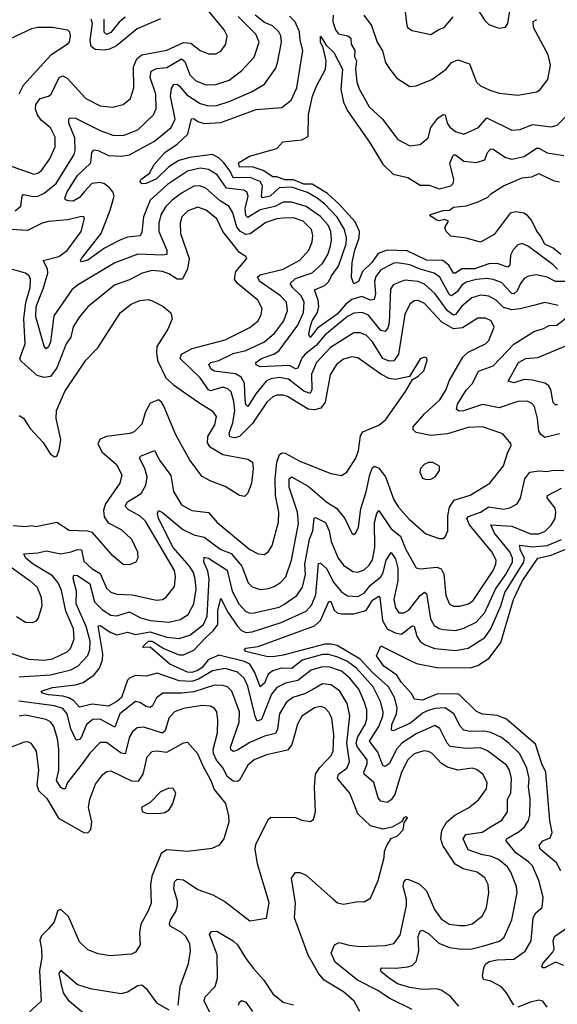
# Model space of a CAD drawing. Extents: x 1954683 to 2060285, y 904798 to 1016299.
# Tile 200 of 256: x 1966517 to 1969104, y 971779 to 976513. Entities that reach past the tile are written whole.
import ezdxf

# ---------------------------------------------------------------- set-up
doc = ezdxf.new("R2010")
doc.units = 0

msp = doc.modelspace()

# ---------------------------------------------------------------- linework, layer by layer
at = {"layer": '0CON10XD'}
for points in [[(1968705, 976586.9), (1968755, 976510), (1968775, 976489.4), (1968822.7, 976472.7), (1968855, 976478), (1968866.5, 976495), (1968877.1, 976565)], [(1966435, 975823.7), (1966585, 975770.7), (1966605, 975775.4), (1966621.7, 975788.3), (1966661.2, 975845), (1966687.4, 975902.6), (1966687.9, 975947.9), (1966665, 975993.8), (1966620.7, 976030.7), (1966603.2, 976055), (1966593.6, 976083.6), (1966594.3, 976105), (1966615, 976134.1), (1966654.8, 976145.2), (1966668.7, 976155), (1966706.4, 976235), (1966725, 976242.8), (1966745, 976232), (1966835, 976134.7), (1966905, 976099.7), (1966965, 976092), (1967015.3, 976104.7), (1967050, 976135), (1967066.2, 976185), (1967064.1, 976285.9), (1967081.2, 976325), (1967105, 976343.7), (1967225, 976366.5), (1967305, 976404.2), (1967340.3, 976400.3), (1967385.7, 976365), (1967425, 976348.5), (1967460.9, 976349.1), (1967485, 976361.1), (1967508.9, 976395), (1967515.5, 976435), (1967501.2, 976465), (1967425, 976555.4)], [(1968372.4, 976552.4), (1968380, 976485), (1968385, 976474.4), (1968405, 976461.9), (1968495, 976442.2), (1968533.7, 976466.3), (1968560, 976475), (1968603.4, 976526.6)], [(1966495.7, 975594.3), (1966523.1, 975616.9), (1966528.8, 975665), (1966535, 975673.3), (1966582.5, 975662.5), (1966605, 975665.2), (1966635, 975678.9), (1966691.9, 975725), (1966779.1, 975865), (1966784.4, 975885), (1966782.1, 975945), (1966753.2, 976015), (1966753.6, 976035), (1966759.1, 976040.9), (1966785, 976039.4), (1966905, 975979.8), (1966965, 975958.2), (1967015, 975955.8), (1967085, 975984.1), (1967160.8, 976055), (1967174.1, 976085), (1967172.6, 976155), (1967144.8, 976235), (1967149.5, 976265), (1967175, 976278.8), (1967225, 976283.4), (1967295, 976325.8), (1967312.3, 976312.3), (1967335, 976247.9), (1967365, 976218.8), (1967415, 976200.3), (1967461.6, 976201.6), (1967525, 976222.8), (1967585, 976266.9), (1967645, 976333.1), (1967668.8, 976405), (1967653.4, 976443.4), (1967568.2, 976528.2)], [(1969108.8, 975138.8), (1969045, 975152.9), (1968989.7, 975139.7), (1968925, 975122.6), (1968885, 975119), (1968845, 975129.4), (1968810, 975165), (1968775, 975184.2), (1968735, 975188.9), (1968693.4, 975176.6), (1968645, 975135.2), (1968615, 975095.7), (1968605, 975093.3), (1968575, 975114), (1968517.1, 975195), (1968465, 975241.9), (1968435, 975254.5), (1968369.9, 975260.1), (1968315, 975237.8), (1968302, 975218), (1968294.8, 975055), (1968288.1, 975031.9), (1968275.2, 975014.8), (1968255, 975018.4), (1968195, 975092.5), (1968164.8, 975104.8), (1968125, 975102.7), (1968095, 975086.3), (1967985, 974996.9), (1967943.7, 974946.3), (1967890.6, 974905), (1967874.7, 974885.3), (1967855, 974837.5), (1967845, 974835.3), (1967815, 974850.6), (1967674.2, 974844.2), (1967655, 974853.1), (1967653.9, 974865), (1967680, 974885), (1967742.8, 974907.2), (1967765, 974922.3), (1967856.1, 975043.9), (1967882.6, 975105), (1967886.1, 975155), (1967872, 975185), (1967829.5, 975225), (1967818.8, 975245), (1967845, 975268.4), (1967925, 975296.5), (1967975, 975341.2), (1968000.6, 975385), (1968012.5, 975425), (1968017.4, 975455), (1968014, 975495), (1968001, 975525), (1967965, 975567.4), (1967895.8, 975615.8), (1967825, 975636.3), (1967785, 975635.2), (1967745, 975615.1), (1967675, 975599.7), (1967615, 975561.6), (1967605, 975571.4), (1967602.5, 975605), (1967615.9, 975665), (1967609.6, 975685), (1967595, 975693.3), (1967512.7, 975702.7), (1967467.2, 975767.2), (1967425, 975793.6), (1967385, 975799.5), (1967325, 975785.2), (1967229, 975721), (1967144.8, 975645), (1967112.4, 975565), (1967105, 975491.2), (1967096, 975474), (1967035, 975467.1), (1966995, 975451), (1966925, 975414.8), (1966845, 975356.7), (1966815, 975348.8), (1966810, 975355), (1966814.6, 975365), (1966908.7, 975485), (1966953.1, 975596.9), (1966971.1, 975665), (1966965.9, 975685), (1966948.4, 975705), (1966925, 975723.5), (1966905, 975730.4), (1966864.2, 975725.8), (1966830.6, 975689.4), (1966805, 975658.5), (1966775, 975640.8), (1966751.5, 975641.5), (1966737.3, 975647.3), (1966734, 975655), (1966745.2, 975685), (1966795, 975764.8), (1966859.1, 975825), (1966864.8, 975875.2), (1966873.1, 975886.9), (1966895, 975884.2), (1966945, 975859.8), (1967005, 975857.6), (1967045, 975863.8), (1967165, 975929.1), (1967245.3, 975995), (1967264.4, 976035.6), (1967242.7, 976145), (1967247.4, 976182.6), (1967258.8, 976201.2), (1967275, 976202.6), (1967285, 976195.8), (1967321.8, 976151.8), (1967385, 976110.6), (1967425, 976098.6), (1967465, 976100.2), (1967525, 976119.1), (1967633.1, 976166.9), (1967695, 976203.3), (1967749.8, 976280.2), (1967758.4, 976305), (1967777.6, 976405), (1967774.2, 976435), (1967764.8, 976454.8), (1967733.5, 976483.5), (1967695, 976499.5), (1967650.2, 976535)], [(1967195, 976517.2), (1967081.5, 976468.5), (1966983, 976387), (1966949, 976371), (1966923, 976367), (1966880.3, 976370.3), (1966861.2, 976385), (1966856.8, 976415), (1966866.7, 976495), (1966860.2, 976515)], [(1967024.9, 976525.1), (1966995, 976501.1), (1966955, 976451.7), (1966935, 976442.3), (1966923.9, 976453.9), (1966922.8, 976515)], [(1969180, 975255), (1969095, 975254.4), (1969055, 975275.7), (1969003.2, 975286.8), (1968965, 975280.8), (1968945, 975268.8), (1968926.3, 975245), (1968910.4, 975209.6), (1968895, 975195.4), (1968885, 975196.2), (1968835, 975249.1), (1968795, 975264.4), (1968765, 975268.5), (1968715, 975264.1), (1968665, 975250.7), (1968643.8, 975235), (1968624.1, 975205.9), (1968595, 975185.2), (1968585, 975191), (1968538.3, 975275), (1968511.5, 975295), (1968445, 975313), (1968395, 975333.9), (1968335, 975344.8), (1968318.1, 975341.9), (1968255, 975309.8), (1968231.6, 975278.4), (1968223.7, 975255), (1968229.6, 975195), (1968222.7, 975167.3), (1968205, 975164.8), (1968163.1, 975183.1), (1968115, 975167.1), (1968086.2, 975145), (1968045, 975098.1), (1967950.3, 975029.7), (1967915, 974985.8), (1967909.1, 974999.1), (1967914.3, 975034.2), (1967924.8, 975065), (1967950.4, 975105), (1967956.7, 975135), (1967954.1, 975165), (1967935.4, 975215), (1967985.1, 975234.9), (1968005.4, 975254.6), (1968017.8, 975282.2), (1968051.5, 975328.5), (1968088, 975435), (1968090.2, 975465), (1968080.2, 975505), (1968045, 975563.1), (1967985, 975626.9), (1967948.8, 975655), (1967901.6, 975681.6), (1967825, 975708.4), (1967765, 975704.1), (1967722.5, 975665), (1967685, 975657.5), (1967680.2, 975665), (1967685.1, 975715), (1967674.8, 975735), (1967626, 975755), (1967545, 975752.3), (1967529.4, 975785), (1967499.4, 975825), (1967475, 975849.3), (1967445, 975865.2), (1967335, 975850.9), (1967283.3, 975836.7), (1967235, 975806.3), (1967175, 975747.7), (1967125, 975725.5), (1967104.6, 975724.6), (1967097.1, 975735), (1967100, 975745), (1967141.4, 975775), (1967163.4, 975816.6), (1967214.8, 975875), (1967275, 975915.2), (1967326.8, 975963.2), (1967343.8, 976036.2), (1967355, 976038), (1967375, 976024.1), (1967405, 976013.5), (1967485, 976019), (1967655, 976081.9), (1967778.5, 976091.5), (1967823.2, 976126.8), (1967850.7, 976185), (1967879.1, 976365), (1967866.3, 976415), (1967864, 976455), (1967842.6, 976502.6), (1967815, 976530)], [(1968024.8, 976535), (1968023.9, 976505), (1968037.5, 976465), (1968051.2, 976445), (1968095.8, 976435), (1968110, 976425), (1968112.8, 976395), (1968129.5, 976365), (1968128.9, 976335), (1968138.2, 976315), (1968132.6, 976275), (1968139.3, 976215), (1968150.4, 976180.4), (1968198.2, 976095), (1968262.5, 976035), (1968337, 975937), (1968395, 975907.1), (1968445, 975912.9), (1968483.3, 975945), (1968496.1, 975995), (1968529.8, 976040.2), (1968555, 976056.7), (1968565, 976055.7), (1968574.6, 976015), (1968586.9, 975996.9), (1968615, 975976.2), (1968655, 975962.7), (1968725.7, 975994.3), (1968765, 976040.8), (1968885, 975981.5), (1968925, 975985.4), (1968985, 976009.7), (1969075, 975998.5), (1969103.3, 976006.7), (1969155, 976056.9)], [(1968172.5, 976535), (1968210.7, 976485), (1968237.3, 976405), (1968263.1, 976363.1), (1968278, 976308), (1968298.6, 976275), (1968332.3, 976232.3), (1968395, 976191.9), (1968425, 976195.6), (1968500.8, 976225), (1968570, 976275), (1968595, 976307.9), (1968625, 976320.4), (1968680.9, 976300.9), (1968715, 976212.5), (1968734.6, 976194.6), (1968778.8, 976175), (1968825, 976160), (1968915, 976150), (1969005, 976165.6), (1969022.1, 976177.9), (1969059.1, 976225), (1969071.6, 976295), (1969060.6, 976345), (1968989.7, 976475), (1968988.5, 976505), (1969005, 976514.6)], [(1966335, 976358.2), (1966575, 976470.9), (1966605, 976477.5), (1966675, 976476.7), (1966747.1, 976465), (1966756.4, 976455), (1966760.5, 976435), (1966755, 976406.7), (1966745, 976394), (1966666.8, 976343.2), (1966532.9, 976197.1), (1966513.4, 976155)], [(1969105, 975313.8), (1969083.9, 975333.9), (1968965, 975422.7), (1968935, 975436.5), (1968915, 975430.6), (1968892.6, 975407.4), (1968879, 975381), (1968875, 975333.8), (1968866.8, 975323.3), (1968815, 975340.2), (1968775, 975340), (1968705, 975314.9), (1968645.1, 975314.8), (1968614.8, 975294.8), (1968605, 975295.3), (1968582.5, 975332.5), (1968553.5, 975355), (1968475, 975357.2), (1968381.7, 975401.7), (1968285.5, 975404.5), (1968241.4, 975388.6), (1968211.5, 975345), (1968167.1, 975302.9), (1968148.2, 975255), (1968125, 975242.5), (1968113.8, 975273.8), (1968117.5, 975345), (1968129.2, 975405), (1968150, 975465), (1968151.9, 975495), (1968130.8, 975540.8), (1968055, 975626.1), (1967997.5, 975677.5), (1967925, 975722.2), (1967885, 975721.9), (1967835, 975744), (1967793.5, 975743.5), (1967755, 975758.3), (1967735, 975758), (1967688.4, 975788.4), (1967635, 975806.5), (1967575, 975804.6), (1967570, 975825), (1967622.5, 975857.5), (1967755, 975894.3), (1967783.8, 975926.2), (1967875, 975935.6), (1967905, 975952), (1967907.6, 976057.6), (1967926.2, 976145), (1967945, 976194), (1967988.8, 976275), (1967991.1, 976315), (1967977.3, 976377.3), (1967964.6, 976405.4), (1967965, 976433.3), (1967991.2, 976391.2), (1968028.8, 976355), (1968070.5, 976275), (1968063.1, 976176.9), (1968075, 976116.7), (1968095, 976074.6), (1968199.7, 975925), (1968265, 975818.4), (1968315, 975771.1), (1968385, 975754.1), (1968445, 975717.4), (1968487, 975717), (1968535, 975699.5), (1968591.9, 975715), (1968602.7, 975725), (1968606.9, 975745), (1968587.2, 975822.7), (1968605, 975864.2), (1968615, 975863.1), (1968655, 975833.5), (1968715, 975826.8), (1968755, 975839.2), (1968768.7, 975875), (1968785, 975891.8), (1968795, 975891.3), (1968855, 975850), (1968885, 975842.9), (1968945, 975855.9), (1969004.1, 975895.9), (1969015, 975895.8), (1969055, 975872.8), (1969135, 975860)], [(1969122, 975385), (1969084.2, 975414.2), (1969045, 975434.7), (1969024.1, 975474.1), (1969005, 975495.7), (1968979.3, 975549.2), (1968961.2, 975571.2), (1968942.4, 975582.4), (1968905, 975588.9), (1968876.9, 975583.1), (1968799.8, 975480.2), (1968735, 975443.3), (1968665, 975462.5), (1968592.3, 975472.3), (1968570, 975495), (1968563.6, 975513.6), (1968580, 975545), (1968563, 975553), (1968535, 975546.7), (1968525, 975550), (1968497, 975567), (1968490, 975575), (1968498.3, 975578.3), (1968555, 975596.2), (1968585, 975596.7), (1968605, 975612), (1968665, 975618.8), (1968723.2, 975636.8), (1968770.6, 975659.4), (1968785, 975675.6), (1968845, 975714.5), (1968935, 975753.6), (1968981.8, 975758.2), (1969015, 975774.5), (1969085, 975739.6), (1969115, 975734.4)], [(1967289.6, 973629.6), (1967327.2, 973652.8), (1967354.8, 973705.2), (1967365.5, 973775), (1967361.1, 973825), (1967352.8, 973855), (1967334.4, 973885), (1967255.2, 973975), (1967185.4, 974115), (1967180.9, 974139.1), (1967185, 974153.8), (1967205, 974144.4), (1967301.6, 974061.6), (1967355, 974036.7), (1967405, 974025.2), (1967485.7, 973965.7), (1967535, 973946.6), (1967585.4, 973885.4), (1967615.9, 973805), (1967635, 973786.8), (1967674.2, 973774.2), (1967715, 973777.8), (1967741.7, 973788.3), (1967772.8, 973807.2), (1967798.4, 973835), (1967824.7, 973915), (1967858.7, 974091.3), (1967854, 974145), (1967813.8, 974265), (1967813.9, 974305), (1967825, 974314.6), (1967905, 974270.8), (1967995, 974193.6), (1968041.1, 974165), (1968081.2, 974115), (1968115, 974044), (1968125, 974038.8), (1968134.3, 974045.7), (1968146.9, 974073.1), (1968159.3, 974160.7), (1968185, 974242.9), (1968202.1, 974325), (1968213.8, 974356.2), (1968225, 974366.4), (1968245, 974356.2), (1968276.8, 974315), (1968317.9, 974205), (1968339.7, 974169.7), (1968391.5, 974111.5), (1968472, 974042), (1968535, 974018.1), (1968555, 974019.2), (1968565, 974026.2), (1968577.3, 974055), (1968577.2, 974127.3), (1968585, 974170), (1968607.2, 974202.8), (1968685, 974227.1), (1968780, 974285), (1968845, 974368), (1968865.4, 974434.6), (1968881.4, 974465), (1968880, 974475), (1968841.7, 974521.7), (1968745, 974556.1), (1968675, 974553.1), (1968575, 974522.5), (1968495, 974514.4), (1968425, 974528.8), (1968410.7, 974540.7), (1968410, 974555), (1968464.2, 974615.8), (1968538.2, 974685), (1968568.9, 974735), (1968583.1, 974776.9), (1968649.9, 974890.1), (1968675.9, 974914.1), (1968758.6, 974955), (1968775, 974971.4), (1968799.6, 975035), (1968785.6, 975065), (1968758.1, 975078.1), (1968721.7, 975078.3), (1968648.2, 975031.8), (1968605, 975027.2), (1968549.2, 975059.2), (1968465, 975148.6), (1968435, 975163.3), (1968415, 975161.1), (1968395, 975145.6), (1968370.9, 975095), (1968339.8, 974905), (1968317.5, 974872.5), (1968295, 974871.8), (1968263.9, 974885), (1968214.3, 974965), (1968185, 974996.5), (1968155, 975008.4), (1968125, 975007.4), (1968013.4, 974936.6), (1967945, 974865.3), (1967921.7, 974808.3), (1967922.6, 974735), (1967915, 974716), (1967885, 974726.8), (1967810.4, 974785), (1967765, 974793.2), (1967725, 974786.2), (1967702.4, 974775), (1967653, 974715), (1967614.1, 974654.1), (1967605, 974662.9), (1967601.3, 974685), (1967598.6, 974765), (1967583.2, 974795), (1967555, 974811.1), (1967452.9, 974822.9), (1967436.2, 974835), (1967427.5, 974855), (1967436.7, 974865), (1967475.6, 974874.4), (1967545, 974907.7), (1967605, 974923.1), (1967695.4, 974965), (1967745, 975007.2), (1967788.4, 975065), (1967805.8, 975115), (1967800.3, 975155), (1967772.7, 975185), (1967672.4, 975255), (1967661.5, 975275), (1967675, 975286.5), (1967785, 975313.7), (1967865, 975356.5), (1967908.2, 975405), (1967925.2, 975444.8), (1967928.4, 975475), (1967920.6, 975505), (1967881.2, 975545), (1967835, 975561), (1967785, 975558.8), (1967755, 975555.8), (1967701.3, 975538.7), (1967626.3, 975483.7), (1967605, 975480.7), (1967580.2, 975495), (1967562, 975515), (1967542.9, 975585), (1967525.4, 975615.4), (1967481.5, 975641.5), (1967412.7, 975702.7), (1967383.9, 975713.9), (1967355, 975712.4), (1967295, 975679), (1967250, 975645), (1967220.7, 975615), (1967196.5, 975575), (1967186.4, 975535), (1967187, 975495), (1967225.3, 975405), (1967225.5, 975385), (1967205, 975380.4), (1967084.8, 975385.2), (1966975, 975344.7), (1966795, 975237.3), (1966767.4, 975215), (1966680.7, 975089.3), (1966665.2, 974965), (1966655, 974940), (1966645, 974931.4), (1966635, 974943.3), (1966595, 975084), (1966596.1, 975135), (1966630.7, 975219.3), (1966652, 975295), (1966651, 975315), (1966629.6, 975355), (1966705.4, 975374.6), (1966745, 975404.2), (1966812.8, 975495), (1966828.1, 975558.1), (1966825.6, 975565.6), (1966815, 975566.7), (1966748.9, 975551.1), (1966655, 975542.5), (1966625, 975534.5), (1966555, 975500.3), (1966475, 975505.2)], [(1967495.2, 975495.2), (1967465, 975556.2), (1967415, 975597.1), (1967375, 975612.2), (1967325.6, 975595), (1967297.9, 975565), (1967288.5, 975535), (1967290.8, 975485), (1967333.2, 975365), (1967324.1, 975315), (1967300, 975265), (1967275, 975265.3), (1967235, 975291.9), (1967205, 975302.4), (1967155, 975307.8), (1967105.9, 975294.1), (1967045, 975262.4), (1966973.4, 975236.6), (1966845, 975132.9), (1966805, 975084.4), (1966773.8, 975036.2), (1966763, 974987), (1966741.1, 974955), (1966695, 974839.4), (1966665, 974798.1), (1966635, 974792.2), (1966601.7, 974801.7), (1966543.8, 974853.8), (1966522.2, 974872.3), (1966518, 974885), (1966542.9, 974955), (1966536.2, 975075), (1966547.2, 975152.8), (1966567.5, 975225), (1966569.3, 975265), (1966561.9, 975281.9), (1966545.2, 975295.2), (1966455, 975319.5)], [(1966475, 973467.7), (1966558.7, 973438.7), (1966635, 973433.9), (1966675, 973440.8), (1966745, 973474.2), (1966760.8, 973489.2), (1966779.5, 973535), (1966776, 973585), (1966739, 973669), (1966718.2, 973768.2), (1966702.4, 973805), (1966675, 973838.9), (1966581.1, 973895), (1966546.7, 973925), (1966536.2, 973945), (1966605, 973949.5), (1966645, 973959.1), (1966715, 973944.8), (1966765.4, 973954.6), (1966795, 973966.6), (1966814, 973964), (1966825, 973910), (1966865, 973873.4), (1966905, 973850.6), (1966935, 973779.5), (1966955, 973760), (1966985, 973750.7), (1967058.6, 973748.6), (1967175, 973722.7), (1967205, 973726.2), (1967222.6, 973737.4), (1967262, 973788), (1967267.4, 973835), (1967261.2, 973865), (1967121.6, 974101.6), (1967096.3, 974126.3), (1967039, 974159), (1967023.8, 974175), (1967035.4, 974195), (1967101.8, 974235), (1967123.9, 974275), (1967130, 974315), (1967118.9, 974355), (1967093.8, 974405), (1967098.6, 974415), (1967165, 974442.5), (1967189.7, 974395), (1967245, 974322.2), (1967256.4, 974245), (1967295, 974180.4), (1967345, 974153.3), (1967425, 974144.5), (1967466.8, 974095), (1967625, 973965.4), (1967665, 973944.5), (1967695, 973942.2), (1967715, 973955.7), (1967731.5, 973985), (1967762.6, 974097.4), (1967764.2, 974145), (1967748.5, 974225), (1967746.1, 974305), (1967753.7, 974385), (1967767.8, 974422.2), (1967779.6, 974430.4), (1967795, 974429.2), (1967865, 974390), (1968015, 974331.5), (1968065, 974321.5), (1968092.1, 974337.9), (1968135, 974405.6), (1968147.5, 974442.5), (1968157.3, 974512.7), (1968168.6, 974531.4), (1968245, 974563.3), (1968279.3, 974590.7), (1968374, 974725), (1968406.7, 974783.3), (1968435, 974798.8), (1968462, 974825), (1968478, 974875), (1968475.8, 974885.8), (1968465, 974890), (1968445, 974882.5), (1968392.5, 974797.5), (1968325, 974782.5), (1968295, 974787.5), (1968255, 974808.2), (1968145, 974887.5), (1968115, 974892.1), (1968075, 974880.9), (1968041.2, 974855), (1968011.6, 974805), (1967987.8, 974675), (1967966.8, 974645), (1967935, 974637.1), (1967905, 974641.4), (1967805, 974701.4), (1967785, 974708.3), (1967755, 974707.7), (1967735, 974699.2), (1967706.9, 974675), (1967637.9, 974572.1), (1967575, 974510), (1967552.6, 974502.6), (1967528, 974508), (1967524.3, 974525), (1967543, 974575), (1967551.6, 974635), (1967547.9, 974677.9), (1967534.1, 974724.1), (1967518.8, 974738.8), (1967495, 974746.1), (1967435, 974728.8), (1967425, 974733.1), (1967385, 974791.8), (1967289.7, 974885), (1967296.2, 974905), (1967347.1, 974932.9), (1967505, 974974.2), (1967625, 975033.9), (1967664.5, 975065), (1967679.6, 975095), (1967683.1, 975125), (1967663.8, 975165), (1967565, 975245.4), (1967551.4, 975265), (1967556.8, 975303.2), (1967610, 975365), (1967606, 975375), (1967574.2, 975394.2), (1967495.2, 975495.2)], [(1966515, 974610.5), (1966535, 974596.6), (1966567.9, 974547.9), (1966629.4, 974480.6), (1966665, 974424.6), (1966685, 974411.5), (1966695.3, 974414.7), (1966706.6, 974443.4), (1966714.7, 974495), (1966692.7, 974595), (1966694, 974635), (1966734.4, 974725), (1966835, 974876.7), (1966892.5, 974935), (1967002.5, 975105), (1967054.2, 975145.8), (1967095, 975163.6), (1967135, 975167.8), (1967155, 975161.9), (1967205.4, 975135.4), (1967244.1, 975104.1), (1967251.2, 975075), (1967230, 975025), (1967177.3, 974942.7), (1967174.6, 974915), (1967180.9, 974875), (1967220.9, 974790.9), (1967257.8, 974757.8), (1967375, 974675.5), (1967443.1, 974633.1), (1967462.5, 974605), (1967455, 974565.8), (1967420.1, 974509.9), (1967419.2, 974479.2), (1967430.4, 974460.4), (1967495, 974422.1), (1967615, 974400.8), (1967637.1, 974385), (1967641.1, 974355), (1967631.8, 974285), (1967615, 974236.7), (1967598.8, 974221.2), (1967575, 974226), (1967505, 974269.5), (1967436.2, 974295), (1967395, 974317.5), (1967335.8, 974395.8), (1967267.8, 974517.8), (1967211.4, 974655), (1967200, 974675), (1967185, 974686), (1967145, 974670), (1967122.1, 974627.9), (1967105, 974569.2), (1967067.7, 974532.3), (1967046.4, 974523.6), (1966935, 974509.1), (1966904, 974496), (1966892.9, 974475), (1966911.8, 974435), (1966982.1, 974375), (1967008.5, 974325), (1966999.2, 974285), (1966929.3, 974185), (1966920.5, 974155), (1966922.8, 974122.8), (1966943.4, 974093.4), (1967005, 974062.2), (1967055.6, 974015), (1967084.4, 973955), (1967085.6, 973924.4), (1967076.2, 973905), (1967045, 973892.2), (1967015, 973893.5), (1966965.6, 973935), (1966867.9, 974047.9), (1966845, 974054.7), (1966755, 974057.7), (1966695, 974095.3), (1966595, 974074.6), (1966575, 974080), (1966545, 974074.7), (1966485, 974079.5)], [(1969115, 974522.8), (1969045, 974503.8), (1969025, 974518.5), (1969015.4, 974535), (1969009.5, 974595), (1968994, 974654), (1968979.6, 974669.6), (1968958.8, 974678.8), (1968915, 974677.1), (1968825, 974646.8), (1968745, 974662.3), (1968652.6, 974632.6), (1968631.8, 974631.7), (1968619.7, 974639.7), (1968623.7, 974665), (1968665, 974731.8), (1968695.5, 974764.5), (1968725, 974824.1), (1968795, 974848.2), (1968895, 974952.7), (1968994.7, 975015.3), (1969035, 975026.7), (1969065, 975042.9), (1969101.2, 975045), (1969152.9, 975085)], [(1969105, 974660.8), (1969095, 974662.1), (1969085, 974673.1), (1969072.4, 974735), (1969061.3, 974755), (1969045, 974765.2), (1968985, 974780.4), (1968945, 974783.8), (1968895, 974767.1), (1968868, 974775), (1968916.7, 974865), (1968953.3, 974885), (1969010.8, 974889.2), (1969145, 974945.7)], [(1968475, 974302), (1968495, 974304.2), (1968516, 974315), (1968538, 974345), (1968537.3, 974367.3), (1968505, 974384), (1968485, 974384), (1968463.3, 974375), (1968446.2, 974355), (1968442.7, 974337.3), (1968455, 974308.8), (1968475, 974302)], [(1967650.8, 973165), (1967615, 973308.9), (1967597.9, 973347.9), (1967565.6, 973375.6), (1967505, 973393.5), (1967445, 973382.6), (1967377.1, 973342.9), (1967345, 973331.8), (1967285, 973334.6), (1967178.1, 973371.9), (1967125, 973356.2), (1967075, 973360), (1967045, 973347.6), (1967035, 973337.2), (1967006.7, 973255), (1966985.1, 973234.9), (1966945, 973213.1), (1966865, 973222.1), (1966805, 973207.5), (1966777.6, 973237.6), (1966753, 973253), (1966725, 973261.3), (1966655, 973267), (1966627.5, 973275), (1966620, 973285), (1966675, 973302.1), (1966785, 973315.8), (1966823.1, 973326.9), (1966875, 973363.2), (1966900.8, 973395), (1966915.2, 973435), (1966917.4, 973465), (1966895, 973599.4), (1966905, 973601), (1966955, 973567.4), (1966985, 973555.7), (1967035, 973568.3), (1967075, 973557.2), (1967145, 973570.6), (1967225.1, 973545.1), (1967285, 973538.3), (1967335, 973554.4), (1967401, 973605), (1967419.4, 973645), (1967428.3, 973825), (1967422.5, 973862.5), (1967402.8, 973907.2), (1967405, 973928.6), (1967425, 973924.1), (1967515, 973866.4), (1967539.6, 973765), (1967572, 973705), (1967605, 973668.2), (1967625, 973660.5), (1967645, 973661.7), (1967765, 973688.5), (1967787.9, 973702.1), (1967851.3, 973745), (1967877.6, 973785), (1967892.2, 973845), (1967889.6, 973895), (1967899.7, 973955), (1967912, 974015), (1967928.4, 974055), (1967934.1, 974115.9), (1967940, 974120), (1967988.6, 974095), (1968006.3, 974055), (1968016, 974005), (1968049.2, 973925), (1968075, 973890.8), (1968120.1, 973860.1), (1968145, 973856.6), (1968175, 973868.8), (1968199.4, 973890.6), (1968215, 973916.5), (1968226.1, 973975), (1968224.1, 974095), (1968235, 974138.6), (1968245, 974153.1), (1968305.1, 974065.1), (1968349.9, 974029.9), (1968375, 973965.5), (1968425, 973877.1), (1968445, 973873.1), (1968525, 973881.5), (1968545, 973872.2), (1968558.1, 973848.1), (1968567.2, 973745), (1968585, 973702.5), (1968605, 973693.3), (1968635, 973693.1), (1968677.1, 973705), (1968699.6, 973720.4), (1968795.2, 973865), (1968808.9, 973895), (1968810.5, 973915), (1968789.4, 973955), (1968681.3, 974085), (1968668.2, 974115), (1968676.2, 974123.8), (1968735, 974145.2), (1968775, 974171.6), (1968845, 974160), (1968875, 974166.7), (1968911.4, 974185), (1968927.6, 974212.4), (1968947.4, 974305), (1968971.8, 974338.2), (1969015, 974344.7), (1969055, 974340.7), (1969085, 974347.6), (1969135, 974346.1)], [(1968138.4, 973395), (1968095, 973426.8), (1968048.8, 973448.8), (1968005, 973461.4), (1967975, 973460.7), (1967876.3, 973433.7), (1967825.9, 973394.1), (1967775, 973395.5), (1967735, 973382.9), (1967713, 973367), (1967695, 973323.7), (1967675, 973306.2), (1967649.2, 973375), (1967624.8, 973415), (1967598.2, 973428.2), (1967475, 973457.4), (1967424.6, 973435.4), (1967395, 973397.9), (1967375, 973384.1), (1967345, 973374), (1967325, 973375.5), (1967240, 973415), (1967145, 973495.7), (1967110, 973495), (1967114.4, 973505), (1967137.5, 973525), (1967155, 973525.2), (1967210.1, 973490.1), (1967255, 973470), (1967285, 973459.5), (1967305, 973459.3), (1967355, 973482.2), (1967414.1, 973545), (1967448.6, 973575), (1967470.3, 973605), (1967470.2, 973675), (1967485, 973730), (1967518.5, 973665), (1967565, 973596.7), (1967585, 973575.7), (1967605, 973567.3), (1967635, 973570.2), (1967775, 973614.4), (1967895, 973670.2), (1967921.7, 973698.3), (1967942.2, 973747.8), (1967955, 973898.9), (1967965, 973900.5), (1967995, 973872.3), (1968025, 973810.9), (1968065, 973761.9), (1968095, 973743.6), (1968145, 973740.5), (1968175, 973755.8), (1968205.8, 973794.2), (1968255, 973834.2), (1968266.5, 973855), (1968280.6, 973915), (1968305, 973950.8), (1968325, 973921.1), (1968336.9, 973876.9), (1968337.1, 973815), (1968318.1, 973725), (1968326.1, 973686.1), (1968341.8, 973661.7), (1968365, 973660.9), (1968390.4, 973675), (1968445, 973744.2), (1968465, 973760.4), (1968475, 973753.8), (1968493.2, 973633.2), (1968511, 973601), (1968535, 973585.9), (1968555, 973581.6), (1968615, 973576.9), (1968655, 973587.1), (1968713, 973617), (1968755, 973662.9), (1968806.4, 973775), (1968855, 973843.4), (1968888.6, 973905), (1968888, 973925), (1968876, 973955), (1968801.6, 974045), (1968784.6, 974085), (1968885, 974078.7), (1968975, 974041), (1969015, 974040.8), (1969046.1, 974053.9), (1969075, 974083.1), (1969093.4, 974115), (1969097.5, 974145), (1969093.5, 974165), (1969055.5, 974215), (1969057.1, 974225), (1969125, 974260.3)], [(1968894.8, 971774.8), (1968860, 971835), (1968835, 971863.3), (1968785, 971889.7), (1968749.1, 971899.1), (1968744.3, 971915), (1968751.2, 971955), (1968758.5, 971971.5), (1968775.6, 971984.4), (1968815, 971992.9), (1968895, 971996.7), (1968949.3, 972035), (1968978.8, 972085), (1968988, 972195), (1969000.9, 972219.1), (1969031.5, 972245), (1969036, 972294), (1969015.2, 972375.2), (1968984.2, 972445), (1968965.3, 972465), (1968905, 972506.9), (1968857.8, 972565), (1968859.2, 972575), (1968920.4, 972609.6), (1968946.9, 972633.1), (1968966.3, 972663.7), (1968971.4, 972688.6), (1968973.1, 972765), (1968964.8, 972825), (1968969, 972865), (1968957.9, 972915), (1968923.2, 972983.2), (1968873.2, 973033.2), (1968835, 973062.5), (1968785, 973086.8), (1968755, 973092.1), (1968685, 973090.5), (1968655, 973097.9), (1968637, 973117), (1968606.5, 973176.5), (1968565, 973204.8), (1968515, 973201.2), (1968479.1, 973190.9), (1968455, 973178.8), (1968398.4, 973131.6), (1968315, 973094), (1968306.7, 973096.7), (1968308.2, 973125), (1968330.3, 973175), (1968333.5, 973205), (1968320.2, 973255), (1968292.2, 973305), (1968215, 973374), (1968155, 973438.1), (1968045, 973504.6), (1968015, 973511.4), (1967985, 973510), (1967785, 973457.1), (1967735, 973450.5), (1967705, 973450.8), (1967630.6, 973469.4), (1967605.6, 973475), (1967596.5, 973485), (1967605, 973492.1), (1967665, 973499.1), (1967935, 973598.9), (1967965.2, 973624.8), (1968005, 973715.6), (1968015, 973715.5), (1968030.3, 973675), (1968045, 973661.7), (1968065, 973656.1), (1968125, 973657.2), (1968185, 973672.2), (1968215, 973722.6), (1968245, 973740.9), (1968250, 973735), (1968262.5, 973625), (1968285, 973585.2), (1968323.5, 973565), (1968355, 973559.6), (1968405, 973598.8), (1968415, 973597.7), (1968428.6, 973548.6), (1968443.9, 973523.9), (1968467.6, 973507.6), (1968515, 973490.4), (1968615, 973481), (1968675, 973490.8), (1968755, 973542.1), (1968784.9, 973585.1), (1968832.9, 973695), (1968851.1, 973758.9), (1968943.5, 973905), (1968946, 973925), (1968924.9, 973965), (1968923.9, 973986.1), (1968985, 973978.4), (1969055, 973985.6), (1969125, 974014.6)], [(1969120.8, 972420.8), (1969099.9, 972459.9), (1969021.4, 972525), (1969017.5, 972542.5), (1969034.2, 972565), (1969070, 972580), (1969079.4, 972605), (1969068.9, 972661.1), (1969049.5, 972895), (1969030.4, 972935), (1969000, 973030), (1968859.8, 973149.8), (1968817.1, 973167.1), (1968745, 973174), (1968715, 973187.8), (1968629.7, 973269.8), (1968527.9, 973272.1), (1968455, 973242.2), (1968417.1, 973247.1), (1968403.3, 973273.3), (1968355, 973326.2), (1968332.4, 973362.4), (1968270, 973405), (1968234, 973455), (1968255, 973502.5), (1968393.6, 973433.6), (1968427.3, 973417.3), (1968525, 973398.2), (1968685, 973396.2), (1968721.9, 973408.1), (1968777, 973443), (1968831.8, 973518.2), (1968894.1, 973725), (1968935, 973812.9), (1969010.6, 973925), (1969075, 973938.4), (1969165, 973975.8)], [(1966465, 973888.8), (1966567.9, 973815), (1966600.4, 973785), (1966620.9, 973735), (1966622.7, 973695), (1966606, 973635), (1966595, 973621.2), (1966576.9, 973613.1), (1966545, 973615.6), (1966502, 973642)], [(1966515, 973354.1), (1966665, 973363.1), (1966762.8, 973387.2), (1966797.3, 973405), (1966845, 973456.4), (1966854, 973485), (1966855.8, 973525), (1966837.2, 973595), (1966789.1, 973705), (1966790, 973765), (1966773.5, 973826.5), (1966777.2, 973842.8), (1966795, 973841), (1966855, 973801.4), (1966877.5, 973715), (1966915, 973676.2), (1966955, 973650.7), (1966985, 973646.5), (1967045, 973665.6), (1967095, 973638.8), (1967145.2, 973624.8), (1967235, 973616.9), (1967289.6, 973629.6)], [(1968405.6, 971755), (1968295, 971808.1), (1968240.8, 971845), (1968142.8, 971895), (1968035, 971981.5), (1968015.3, 972025), (1968031.6, 972065), (1968055, 972076.4), (1968103.1, 972063.1), (1968155, 972057.3), (1968275, 972062.2), (1968318.1, 972071.9), (1968348.2, 972111.8), (1968378.1, 972255), (1968379.1, 972285), (1968362.6, 972345), (1968365, 972367.1), (1968375, 972379.6), (1968385, 972381.2), (1968438.8, 972358.8), (1968475, 972324.5), (1968513.1, 972235), (1968545, 972190.4), (1968584.2, 972165), (1968635, 972157.3), (1968662.7, 972157.3), (1968695, 972166.2), (1968744.5, 972205), (1968763.8, 972245), (1968775.3, 972315), (1968771.8, 972355), (1968755, 972386.7), (1968718.6, 972415), (1968650.5, 972430.5), (1968612.2, 972452.2), (1968553, 972543), (1968543.2, 972575), (1968549.3, 972615), (1968570.4, 972655), (1968611.7, 972688.3), (1968676.7, 972723.3), (1968725, 972762.7), (1968763.1, 972815), (1968766.4, 972845), (1968746.2, 972885), (1968715, 972908.8), (1968693.8, 972913.8), (1968625.3, 972905.3), (1968575, 972918.8), (1968546.4, 972936.4), (1968502.7, 972985), (1968485, 972994.7), (1968462.4, 972997.6), (1968415, 972983.2), (1968385, 972955.4), (1968354.8, 972895), (1968322.8, 972787.2), (1968305, 972762.4), (1968285, 972748.8), (1968255, 972756.2), (1968242.7, 972772.7), (1968220.9, 972845), (1968175.3, 972885.3), (1968172.9, 972895), (1968189, 972935), (1968189, 972955), (1968142.7, 973015), (1968135.8, 973035), (1968144.4, 973065), (1968179.6, 973125), (1968187.9, 973152.1), (1968186.8, 973195), (1968175.1, 973235.1), (1968149.2, 973295), (1968105, 973347.6), (1968065, 973380.2), (1968010.3, 973400.3), (1967975, 973401.4), (1967919.5, 973385), (1967855, 973336.6), (1967796.6, 973323.4), (1967755, 973302.6), (1967729.4, 973270.6), (1967681, 973149), (1967660, 973140), (1967650.8, 973165)], [(1968630.2, 971770.2), (1968588.8, 971818.8), (1968545, 971847.9), (1968523.4, 971853.4), (1968455, 971849.7), (1968395, 971859.6), (1968335, 971877.1), (1968295, 971904.7), (1968257.1, 971935), (1968253.6, 971945), (1968259.2, 971955), (1968327.3, 971952.7), (1968385, 971960), (1968405, 971966.5), (1968425, 971984.6), (1968437.2, 972035), (1968434.5, 972105.5), (1968445, 972130.6), (1968454.6, 972135.4), (1968485, 972118.9), (1968533.3, 972073.3), (1968585, 972052.3), (1968645, 972044.3), (1968693.3, 972046.7), (1968745, 972058.1), (1968826.5, 972083.5), (1968848.8, 972101.2), (1968885.4, 972185), (1968910.6, 972315), (1968908, 972345), (1968881.1, 972415), (1968865, 972439.7), (1968820.5, 972475), (1968782.2, 972492.2), (1968745, 972497.9), (1968675, 972521.5), (1968651.2, 972575), (1968664.3, 972595.7), (1968743.2, 972606.8), (1968785.4, 972634.6), (1968837.1, 972665), (1968863.8, 972705), (1968864.6, 972765), (1968879.8, 972795), (1968883.5, 972865), (1968873.8, 972905), (1968859.6, 972929.6), (1968767.7, 972997.7), (1968735, 973011.9), (1968665, 973009.5), (1968589, 973019), (1968574.2, 973034.2), (1968538.8, 973105), (1968515, 973119.6), (1968425, 973079.3), (1968355.9, 973034.1), (1968332.7, 973007.3), (1968295, 972935.3), (1968275, 972923.2), (1968265, 972927.5), (1968240.8, 972990.8), (1968199.8, 973045), (1968246.1, 973115), (1968263.8, 973165), (1968265.5, 973185), (1968252.7, 973235), (1968218.5, 973305), (1968138.4, 973395)], [(1968153.3, 971745), (1968126.9, 971795), (1968075, 971838.9), (1967982.1, 971895), (1967957.2, 971925), (1967904.7, 972014.7), (1967839.6, 972195), (1967843.5, 972265), (1967824.6, 972385), (1967845, 972412.9), (1967865, 972413.6), (1967895, 972399.6), (1968025.6, 972285), (1968046.9, 972266.9), (1968075, 972261.1), (1968143.9, 972273.9), (1968175, 972272), (1968205, 972290), (1968241.4, 972375), (1968271.2, 972485), (1968272.5, 972515), (1968285, 972546.7), (1968305, 972576.7), (1968335, 972590), (1968362.3, 972617.7), (1968367.5, 972652.5), (1968382.5, 972675), (1968375, 972680), (1968365, 972676), (1968354.2, 972655.8), (1968309.5, 972630.5), (1968265, 972621.5), (1968205, 972637.7), (1968144.5, 972695), (1968105.4, 972795), (1968047.1, 972865), (1968050.9, 972885), (1968091.9, 972915), (1968103.8, 972945), (1968090.9, 973035), (1968105.6, 973165.6), (1968092.2, 973225), (1968057.5, 973285), (1968015.9, 973315.9), (1967975, 973320.5), (1967926.9, 973293.1), (1967887.5, 973272.5), (1967831.8, 973255), (1967799, 973231), (1967767, 973175), (1967757.7, 973102.3), (1967748.3, 973081.7), (1967695, 973067.7), (1967625, 973038), (1967565, 973001), (1967545.3, 972995.3), (1967533, 973003), (1967532.2, 973015), (1967572.5, 973135), (1967574.8, 973185), (1967537.6, 973285), (1967516.5, 973305), (1967495, 973312.1), (1967455, 973313.9), (1967355, 973281.8), (1967295, 973274.5), (1967205.6, 973274.4), (1967175, 973253.1), (1967155.4, 973214.6), (1967145, 973206.3), (1967125, 973211), (1967095, 973230.9), (1967075, 973234.7), (1966999.5, 973175), (1966975, 973112.2), (1966905, 973149.6), (1966869.3, 973149.3), (1966839, 973125), (1966815, 973064.6), (1966805, 973053.1), (1966788.6, 973048.6), (1966762.9, 973102.9), (1966745.2, 973175), (1966725, 973201), (1966685, 973214.9), (1966512.8, 973237.2)], [(1967279.4, 971775), (1967289.5, 971865), (1967330, 971975), (1967338.7, 972035), (1967335, 972070), (1967315.9, 972105), (1967295, 972124.7), (1967241.4, 972155), (1967237.5, 972165), (1967243.2, 972185), (1967268.2, 972225), (1967276.2, 972255), (1967276.2, 972275), (1967259.5, 972335), (1967261.3, 972368.7), (1967275, 972381.1), (1967305, 972378), (1967375, 972330.4), (1967445.8, 972305.8), (1967504.3, 972274.2), (1967625, 972180), (1967705, 972193.3), (1967717, 972267), (1967661.2, 972455), (1967649.7, 972525), (1967652.8, 972547.2), (1967713, 972667), (1967725, 972678.8), (1967845, 972678.1), (1967875, 972664.3), (1967915, 972657.5), (1967931.7, 972668.3), (1967941.2, 972705), (1967935.5, 972825), (1967941.3, 972885), (1967961.6, 972918.4), (1968015.2, 972974.8), (1968025, 972996.7), (1968028.3, 973075), (1968018.6, 973155), (1968005, 973184.4), (1967985, 973205.4), (1967965, 973210.7), (1967935, 973204.6), (1967875, 973164.4), (1967853.3, 973126.7), (1967834.2, 973055), (1967824.7, 973025), (1967805, 973001.3), (1967705, 972978), (1967645, 972954.6), (1967615, 972928.5), (1967575, 972856.2), (1967565, 972850.6), (1967545, 972852.3), (1967515, 972874), (1967495.7, 972915), (1967463.8, 972953.8), (1967450, 972985), (1967447.8, 973005), (1967468.7, 973085), (1967471.3, 973145), (1967465.2, 973185.2), (1967455, 973200.9), (1967435, 973212), (1967395, 973215.2), (1967305, 973202), (1967261.5, 973185), (1967234.7, 973155), (1967216.4, 973093.6), (1967205, 973082.4), (1967115, 973111.2), (1967082, 973108), (1967060.3, 973089.7), (1967045.6, 973064.4), (1967025, 972983.3), (1967005, 972986.5), (1966935, 973037.9), (1966905, 973038), (1966855, 972985.9), (1966817.6, 972935), (1966747.1, 972845), (1966735, 972815.8), (1966725, 972814.4), (1966715, 972821.8), (1966694.8, 972854.8), (1966705.5, 972905), (1966706.1, 973006.1), (1966699.6, 973055), (1966681.1, 973115), (1966667.5, 973135), (1966645, 973149), (1966545, 973169.3), (1966515, 973163.8)], [(1966474.7, 973015.3), (1966539.4, 973040.6)], [(1966539.4, 973040.6), (1966555, 973042.2), (1966570.8, 973035), (1966596.4, 972996.4), (1966608.2, 972905), (1966598.7, 972835), (1966607.2, 972807.2), (1966648, 972768), (1966704.2, 972674.2), (1966825, 972605.5), (1966845, 972604.4), (1966859.6, 972620.4), (1966864, 972656), (1966848.7, 972725), (1966853.8, 972765), (1966882.3, 972837.7), (1966915, 972882.2), (1966935, 972898.8), (1966955, 972901.5), (1967055, 972853.3), (1967088, 972852), (1967110.9, 972885), (1967130.2, 972969.8), (1967155, 972994.6), (1967175, 972997.8), (1967225, 972991.1), (1967305, 973035.8), (1967325, 973038.8), (1967371.9, 972985), (1967397.6, 972925), (1967437.6, 972855), (1967452.1, 972812.1), (1967506.9, 972745), (1967522.5, 972685), (1967523.3, 972655), (1967499.4, 972575), (1967476.4, 972543.6), (1967441.7, 972528.3), (1967325.4, 972514.6), (1967225, 972521.3), (1967198.4, 972505), (1967152.2, 972395), (1967146.4, 972355), (1967149.5, 972265), (1967134.4, 972225), (1967100, 972165), (1967093.6, 972125), (1967097.5, 972065), (1967075, 972029.2), (1967055, 972020.5), (1966952.8, 972012.8), (1966895, 972021.5), (1966845, 972041.1), (1966805, 972079.2), (1966752.1, 972202.1), (1966715, 972235.6), (1966700.4, 972229.6), (1966682.1, 972175), (1966655, 972141.8), (1966621.4, 972108.6), (1966613.1, 972086.9), (1966622.5, 972045), (1966623.4, 972005), (1966611.9, 971941.9), (1966619.5, 971795), (1966529.7, 971710.3)], [(1967185, 972696), (1967215, 972700.8), (1967236.2, 972715), (1967253.8, 972745), (1967268, 972795), (1967255, 972816.7), (1967235, 972818), (1967195, 972800), (1967145, 972750), (1967103.3, 972725), (1967107, 972707), (1967125, 972698.8), (1967185, 972696)], [(1969136.2, 971966.2), (1969095, 971981.5), (1969045, 971954.4), (1969034.1, 971954.1), (1969030, 971960), (1969034, 971975), (1969081.8, 972028.2), (1969088.6, 972045), (1969084.6, 972085), (1969090.6, 972105), (1969155, 972150)], [(1967440.7, 971725), (1967404.6, 971795), (1967409.5, 971815), (1967457.2, 971865), (1967468.4, 971905), (1967467.3, 972017.3), (1967430.6, 972115), (1967440.2, 972129.8), (1967465, 972130.8), (1967545, 972084.7), (1967565.8, 972065), (1967605, 971998.8), (1967642, 971952), (1967691.5, 971895), (1967735, 971830), (1967785, 971790), (1967835, 971777.1)], [(1966848.2, 971715), (1966755, 971793.9), (1966728.2, 971835), (1966718, 971875), (1966707.5, 971925), (1966715, 971944), (1966794.5, 971875), (1966856.2, 971855), (1967005, 971831.8), (1967035, 971838.5), (1967085, 971870), (1967105, 971872.2), (1967125.3, 971855), (1967175, 971785.5), (1967235, 971752.5)], [(1967570.6, 971775), (1967575, 971790), (1967585, 971798), (1967605, 971790), (1967636.7, 971745)], [(1969055, 971765.6), (1969035, 971793.6), (1969015, 971799.3), (1968975, 971790), (1968915, 971765.3)]]:
    msp.add_lwpolyline(points, dxfattribs=at)

doc.saveas('drawing.dxf')
